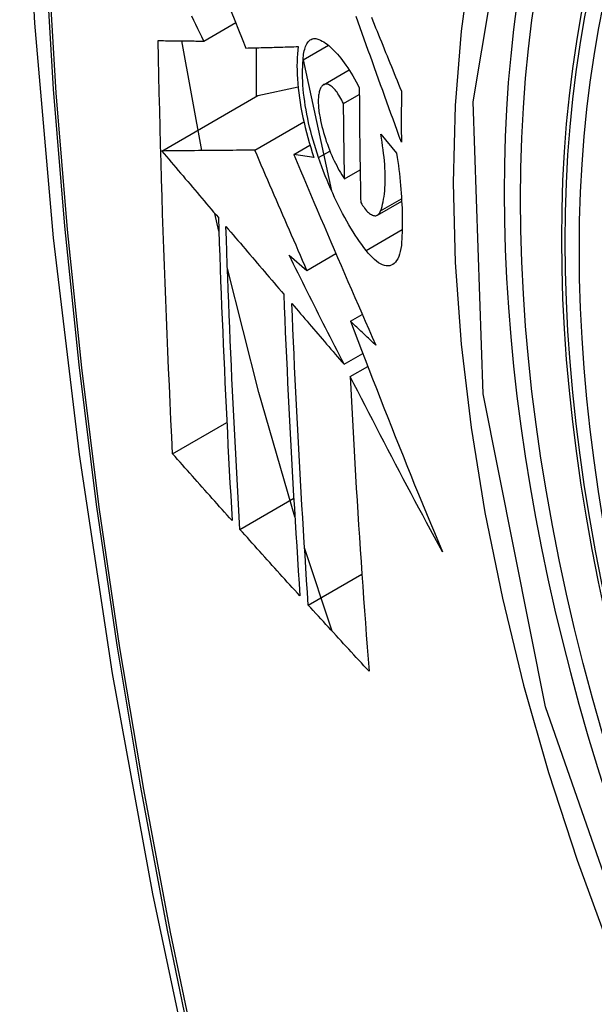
# Model space of a CAD drawing. Header units: inches. Extents: x 635 to 746, y 249 to 346.
# Tile 94 of 119: x 688.774 to 688.898, y 307.057 to 307.27. Entities that reach past the tile are written whole.
import ezdxf

# ---------------------------------------------------------------- set-up
doc = ezdxf.new("R2010")
doc.units = ezdxf.units.IN
doc.header["$MEASUREMENT"] = 0
doc.layers.add('Visible Edges(ANSI)', color=7, linetype='Continuous', lineweight=25)
doc.layers.add('Visible Tangent Edges(ANSI)', color=7, linetype='Continuous', lineweight=25)

msp = doc.modelspace()

# ---------------------------------------------------------------- linework, layer by layer
at = {"layer": 'Visible Edges(ANSI)'}
for p, q in [((688.8136, 307.26503), (688.82051, 307.26902)), ((688.81318, 307.24137), (688.80886, 307.26507)), ((688.82492, 307.26358), (688.82492, 307.25305)), ((688.83508, 307.26097), (688.84053, 307.26411)), ((688.83508, 307.26094), (688.84124, 307.23266)), ((688.83949, 307.2556), (688.84502, 307.25879)), ((688.82528, 307.25326), (688.83399, 307.25514)), ((688.80454, 307.24128), (688.82528, 307.25326)), ((688.84381, 307.25151), (688.84722, 307.25348)), ((688.82466, 307.24147), (688.83524, 307.24758)), ((688.85184, 307.24492), (688.85529, 307.24079)), ((688.83306, 307.24051), (688.83656, 307.24253)), ((688.83741, 307.23988), (688.83306, 307.24051)), ((688.84404, 307.23531), (688.84739, 307.23725)), ((688.85114, 307.22745), (688.85638, 307.23047)), ((688.81686, 307.22397), (688.81601, 307.22779)), ((688.83204, 307.21879), (688.8359, 307.21551)), ((688.8359, 307.21551), (688.84217, 307.21913)), ((688.84529, 307.20453), (688.84786, 307.20601)), ((688.84391, 307.19524), (688.84796, 307.19758)), ((688.84526, 307.19259), (688.84904, 307.19478)), ((688.80688, 307.17589), (688.81859, 307.18265)), ((688.82141, 307.15958), (688.83306, 307.16631)), ((688.84132, 307.13762), (688.83539, 307.15559)), ((688.8362, 307.14322), (688.84778, 307.1499))]:
    msp.add_line(p, q, dxfattribs=at)
at = {"layer": 'Visible Edges(ANSI)', "flags": 128}
for points in [[(688.82786, 307.69208), (688.81502, 307.65402), (688.80396, 307.61484), (688.79466, 307.5746), (688.7871, 307.53338), (688.78126, 307.49124), (688.77711, 307.44825), (688.77464, 307.40445), (688.77382, 307.35993), (688.77463, 307.31473), (688.77706, 307.26892), (688.78108, 307.22257), (688.78668, 307.17573), (688.79383, 307.12848), (688.80251, 307.08088), (688.8127, 307.03301), (688.82438, 306.98492)], [(688.81954, 307.27142), (688.82034, 307.26944), (688.82113, 307.26747), (688.82193, 307.2655), (688.82273, 307.26353)], [(688.8136, 307.26503), (688.81317, 307.26592), (688.81275, 307.26681), (688.81232, 307.2677), (688.8119, 307.26859), (688.81147, 307.26948), (688.81105, 307.27037)], [(688.8563, 307.24321), (688.85585, 307.24444), (688.8554, 307.24568), (688.85495, 307.24691), (688.85451, 307.24815), (688.85406, 307.24938), (688.85361, 307.25062), (688.85316, 307.25186), (688.85272, 307.25309), (688.85227, 307.25433), (688.85182, 307.25557), (688.85138, 307.2568), (688.85093, 307.25804), (688.85049, 307.25928), (688.85005, 307.26051), (688.8496, 307.26175), (688.84916, 307.26298), (688.84872, 307.26421), (688.84828, 307.26544), (688.84784, 307.26667), (688.8474, 307.2679), (688.84696, 307.26912), (688.84653, 307.27035)], [(688.84983, 307.27016), (688.85013, 307.26941), (688.85044, 307.26865), (688.85075, 307.2679), (688.85105, 307.26714), (688.85136, 307.26638), (688.85167, 307.26563), (688.85198, 307.26487), (688.85229, 307.26411), (688.85259, 307.26335), (688.8529, 307.26259), (688.85321, 307.26183), (688.85352, 307.26107), (688.85383, 307.26031), (688.85414, 307.25955), (688.85445, 307.25879), (688.85476, 307.25803), (688.85507, 307.25727), (688.85538, 307.25651), (688.85569, 307.25575), (688.856, 307.255), (688.85631, 307.25424)], [(688.80688, 307.17589), (688.8067, 307.17957), (688.80652, 307.18326), (688.80635, 307.18694), (688.80618, 307.19063), (688.80601, 307.19432), (688.80585, 307.19802), (688.8057, 307.20172), (688.80554, 307.20542), (688.8054, 307.20912), (688.80525, 307.21283), (688.80511, 307.21654), (688.80498, 307.22026), (688.80485, 307.22398), (688.80472, 307.2277), (688.8046, 307.23143), (688.80449, 307.23516), (688.80438, 307.2389), (688.80427, 307.24264), (688.80417, 307.24638), (688.80408, 307.25013), (688.80399, 307.25387), (688.80391, 307.25762), (688.80383, 307.26137), (688.80375, 307.26513)], [(688.80375, 307.26513), (688.80414, 307.26512), (688.80453, 307.26512), (688.80493, 307.26512), (688.80532, 307.26511), (688.80572, 307.26511), (688.80613, 307.2651), (688.80653, 307.2651), (688.80694, 307.26509), (688.80735, 307.26509), (688.80776, 307.26509), (688.80817, 307.26508), (688.80858, 307.26508), (688.809, 307.26507), (688.80941, 307.26507), (688.80983, 307.26506), (688.81025, 307.26506), (688.81067, 307.26506), (688.81108, 307.26505), (688.8115, 307.26505), (688.81192, 307.26504), (688.81234, 307.26504), (688.81276, 307.26503), (688.81318, 307.26503), (688.8136, 307.26503)], [(688.83508, 307.26097), (688.83511, 307.2614), (688.83514, 307.26181), (688.83519, 307.26221), (688.83525, 307.26258), (688.83533, 307.26294), (688.83541, 307.26328), (688.83551, 307.26359), (688.83561, 307.26388), (688.83573, 307.26415), (688.83586, 307.2644), (688.83599, 307.26463), (688.83614, 307.26483), (688.83629, 307.26501), (688.83646, 307.26516), (688.83663, 307.26529), (688.83681, 307.2654), (688.837, 307.26548), (688.83719, 307.26553), (688.83739, 307.26557), (688.8376, 307.26558), (688.83781, 307.26556), (688.83803, 307.26553), (688.83826, 307.26547), (688.83849, 307.26538)], [(688.83849, 307.26538), (688.83883, 307.26522), (688.83918, 307.26504), (688.83954, 307.26483), (688.8399, 307.26459), (688.84026, 307.26433), (688.84062, 307.26404), (688.84099, 307.26372), (688.84136, 307.26338), (688.84173, 307.26302), (688.8421, 307.26263), (688.84248, 307.26222), (688.84285, 307.26178), (688.84322, 307.26132), (688.8436, 307.26084), (688.84397, 307.26033), (688.84434, 307.25981), (688.84471, 307.25926), (688.84508, 307.2587), (688.84544, 307.25811), (688.8458, 307.25751), (688.84616, 307.25688), (688.84652, 307.25624), (688.84687, 307.25559), (688.84722, 307.25491)], [(688.82273, 307.26353), (688.82319, 307.26354), (688.82365, 307.26355), (688.82412, 307.26356), (688.82458, 307.26358), (688.82505, 307.26359), (688.82552, 307.2636), (688.82599, 307.26361), (688.82646, 307.26362), (688.82693, 307.26364), (688.8274, 307.26365), (688.82787, 307.26366), (688.82835, 307.26367), (688.82882, 307.26369), (688.82929, 307.2637), (688.82977, 307.26371), (688.83024, 307.26373), (688.83071, 307.26374), (688.83119, 307.26375), (688.83166, 307.26376), (688.83214, 307.26378), (688.83261, 307.26379), (688.83309, 307.2638), (688.83356, 307.26382), (688.83404, 307.26383)], [(688.83404, 307.26383), (688.83394, 307.26306), (688.83386, 307.26226), (688.8338, 307.26143), (688.83377, 307.26056), (688.83375, 307.25967), (688.83376, 307.25875), (688.83379, 307.25781), (688.83385, 307.25684), (688.83392, 307.25586), (688.83402, 307.25485), (688.83413, 307.25383), (688.83427, 307.25279), (688.83443, 307.25174), (688.83461, 307.25068), (688.83481, 307.24961), (688.83503, 307.24853), (688.83527, 307.24745), (688.83552, 307.24636), (688.8358, 307.24528), (688.83609, 307.24419), (688.83639, 307.24311), (688.83672, 307.24203), (688.83706, 307.24095), (688.83741, 307.23988)], [(688.8384, 307.23986), (688.83809, 307.24079), (688.83779, 307.24172), (688.8375, 307.24266), (688.83722, 307.2436), (688.83696, 307.24454), (688.83671, 307.24548), (688.83648, 307.24643), (688.83626, 307.24737), (688.83606, 307.24831), (688.83587, 307.24925), (688.8357, 307.25017), (688.83555, 307.25109), (688.83541, 307.252), (688.83529, 307.2529), (688.83519, 307.25379), (688.83511, 307.25466), (688.83504, 307.25552), (688.83499, 307.25636), (688.83496, 307.25718), (688.83495, 307.25799), (688.83496, 307.25877), (688.83498, 307.25952), (688.83502, 307.26026), (688.83508, 307.26097)], [(688.84381, 307.25151), (688.84362, 307.25191), (688.84343, 307.25229), (688.84323, 307.25266), (688.84302, 307.25301), (688.84282, 307.25335), (688.84261, 307.25366), (688.8424, 307.25396), (688.84219, 307.25423), (688.84198, 307.25449), (688.84177, 307.25472), (688.84156, 307.25493), (688.84135, 307.25512), (688.84115, 307.25528), (688.84095, 307.25542), (688.84075, 307.25554), (688.84055, 307.25563), (688.84037, 307.25569), (688.84018, 307.25573), (688.84, 307.25574), (688.83983, 307.25573), (688.83967, 307.25568), (688.83951, 307.25562), (688.83936, 307.25552), (688.83923, 307.2554)], [(688.83923, 307.2554), (688.83912, 307.25528), (688.83902, 307.25515), (688.83893, 307.255), (688.83884, 307.25484), (688.83876, 307.25467), (688.83869, 307.25448), (688.83862, 307.25427), (688.83856, 307.25406), (688.83851, 307.25383), (688.83846, 307.25358), (688.83842, 307.25333), (688.83839, 307.25306), (688.83837, 307.25278), (688.83835, 307.25249), (688.83835, 307.25219), (688.83834, 307.25188), (688.83835, 307.25156), (688.83837, 307.25123), (688.83839, 307.2509), (688.83842, 307.25055), (688.83846, 307.2502), (688.8385, 307.24985), (688.83855, 307.24949), (688.83861, 307.24912)], [(688.84722, 307.25491), (688.84722, 307.25387), (688.84723, 307.25284), (688.84723, 307.2518), (688.84724, 307.25077), (688.84724, 307.24973), (688.84725, 307.2487), (688.84726, 307.24767), (688.84727, 307.24663), (688.84728, 307.2456), (688.84729, 307.24457), (688.8473, 307.24354), (688.84731, 307.24251), (688.84733, 307.24148), (688.84734, 307.24045), (688.84735, 307.23942), (688.84737, 307.23839), (688.84738, 307.23736), (688.8474, 307.23633), (688.84742, 307.23531), (688.84744, 307.23428), (688.84746, 307.23325), (688.84748, 307.23223), (688.8475, 307.2312), (688.84752, 307.23018)], [(688.85631, 307.25424), (688.85631, 307.25378), (688.8563, 307.25332), (688.8563, 307.25286), (688.8563, 307.25239), (688.8563, 307.25193), (688.8563, 307.25147), (688.8563, 307.25101), (688.85629, 307.25055), (688.85629, 307.25009), (688.85629, 307.24963), (688.85629, 307.24918), (688.85629, 307.24872), (688.85629, 307.24826), (688.85629, 307.2478), (688.85629, 307.24734), (688.85629, 307.24688), (688.85629, 307.24642), (688.85629, 307.24596), (688.85629, 307.2455), (688.85629, 307.24504), (688.8563, 307.24459), (688.8563, 307.24413), (688.8563, 307.24367), (688.8563, 307.24321)], [(688.84404, 307.23531), (688.84402, 307.23599), (688.84401, 307.23666), (688.844, 307.23733), (688.84399, 307.23801), (688.84397, 307.23868), (688.84396, 307.23935), (688.84395, 307.24003), (688.84394, 307.2407), (688.84393, 307.24138), (688.84392, 307.24205), (688.84391, 307.24273), (688.8439, 307.2434), (688.84389, 307.24408), (688.84388, 307.24475), (688.84387, 307.24543), (688.84387, 307.2461), (688.84386, 307.24678), (688.84385, 307.24745), (688.84384, 307.24813), (688.84384, 307.24881), (688.84383, 307.24948), (688.84382, 307.25016), (688.84382, 307.25084), (688.84381, 307.25151)], [(688.83861, 307.24912), (688.83873, 307.24849), (688.83886, 307.24785), (688.839, 307.24721), (688.83915, 307.24657), (688.83932, 307.24592), (688.83949, 307.24528), (688.83968, 307.24464), (688.83988, 307.244), (688.84009, 307.24337), (688.84031, 307.24274), (688.84054, 307.24212), (688.84077, 307.24151), (688.84102, 307.24091), (688.84127, 307.24033), (688.84152, 307.23975), (688.84179, 307.23919), (688.84205, 307.23864), (688.84233, 307.23812), (688.8426, 307.2376), (688.84288, 307.23711), (688.84317, 307.23663), (688.84346, 307.23617), (688.84374, 307.23573), (688.84404, 307.23531)], [(688.85183, 307.22838), (688.85199, 307.22883), (688.85213, 307.22931), (688.85226, 307.22981), (688.85238, 307.23033), (688.85248, 307.23088), (688.85257, 307.23146), (688.85265, 307.23206), (688.85271, 307.23268), (688.85276, 307.23332), (688.85279, 307.23398), (688.85281, 307.23466), (688.85282, 307.23537), (688.85281, 307.23609), (688.85279, 307.23683), (688.85276, 307.23758), (688.85271, 307.23835), (688.85265, 307.23914), (688.85257, 307.23993), (688.85248, 307.24074), (688.85238, 307.24156), (688.85226, 307.24239), (688.85213, 307.24322), (688.85199, 307.24407), (688.85184, 307.24492)], [(688.82466, 307.24147), (688.82388, 307.24147), (688.82309, 307.24146), (688.8223, 307.24145), (688.82151, 307.24144), (688.82071, 307.24144), (688.81991, 307.24143), (688.8191, 307.24142), (688.81829, 307.24141), (688.81747, 307.24141), (688.81665, 307.2414), (688.81582, 307.24139), (688.81498, 307.24138), (688.81415, 307.24138), (688.8133, 307.24137), (688.81245, 307.24136), (688.8116, 307.24135), (688.81074, 307.24134), (688.80987, 307.24133), (688.809, 307.24133), (688.80812, 307.24132), (688.80723, 307.24131), (688.80634, 307.2413), (688.80544, 307.24129), (688.80454, 307.24128)], [(688.80454, 307.24128), (688.80505, 307.24069), (688.80555, 307.24009), (688.80606, 307.23949), (688.80657, 307.23889), (688.80708, 307.23829), (688.80759, 307.23769), (688.8081, 307.2371), (688.80861, 307.2365), (688.80912, 307.2359), (688.80962, 307.2353), (688.81013, 307.2347), (688.81064, 307.2341), (688.81115, 307.2335), (688.81166, 307.2329), (688.81217, 307.2323), (688.81268, 307.2317), (688.81319, 307.2311), (688.8137, 307.23051), (688.81421, 307.22991), (688.81472, 307.22931), (688.81523, 307.22871), (688.81574, 307.22811), (688.81625, 307.22751), (688.81676, 307.22691)], [(688.8359, 307.21551), (688.83543, 307.21659), (688.83495, 307.21767), (688.83448, 307.21875), (688.83401, 307.21983), (688.83354, 307.22092), (688.83306, 307.222), (688.83259, 307.22308), (688.83212, 307.22416), (688.83165, 307.22525), (688.83118, 307.22633), (688.83071, 307.22741), (688.83024, 307.2285), (688.82977, 307.22958), (688.82931, 307.23066), (688.82884, 307.23174), (688.82837, 307.23283), (688.8279, 307.23391), (688.82744, 307.23499), (688.82697, 307.23607), (688.82651, 307.23715), (688.82604, 307.23823), (688.82558, 307.23932), (688.82512, 307.2404), (688.82466, 307.24147)], [(688.83306, 307.24051), (688.83378, 307.23881), (688.8345, 307.23711), (688.83522, 307.2354), (688.83594, 307.23369), (688.83667, 307.23199), (688.8374, 307.23027), (688.83813, 307.22856), (688.83886, 307.22685), (688.83959, 307.22513), (688.84033, 307.22341), (688.84106, 307.2217), (688.8418, 307.21998), (688.84254, 307.21826), (688.84328, 307.21654), (688.84403, 307.21482), (688.84477, 307.2131), (688.84552, 307.21139), (688.84626, 307.20967), (688.84701, 307.20795), (688.84776, 307.20624), (688.84851, 307.20452), (688.84926, 307.20281), (688.85002, 307.2011), (688.85077, 307.19939)], [(688.84867, 307.21982), (688.8482, 307.22044), (688.84773, 307.22108), (688.84727, 307.22174), (688.8468, 307.22242), (688.84634, 307.22312), (688.84588, 307.22385), (688.84542, 307.2246), (688.84496, 307.22536), (688.84451, 307.22615), (688.84406, 307.22696), (688.84361, 307.22778), (688.84317, 307.22862), (688.84273, 307.22949), (688.8423, 307.23036), (688.84188, 307.23126), (688.84146, 307.23216), (688.84105, 307.23308), (688.84065, 307.23402), (688.84025, 307.23497), (688.83986, 307.23592), (688.83948, 307.23689), (688.83911, 307.23787), (688.83875, 307.23886), (688.8384, 307.23986)], [(688.85529, 307.24079), (688.85542, 307.2399), (688.85554, 307.23902), (688.85566, 307.23814), (688.85577, 307.23727), (688.85587, 307.23641), (688.85596, 307.23555), (688.85605, 307.2347), (688.85613, 307.23386), (688.8562, 307.23302), (688.85627, 307.23219), (688.85632, 307.23137), (688.85637, 307.23056), (688.85641, 307.22976), (688.85645, 307.22897), (688.85647, 307.22818), (688.85649, 307.22741), (688.8565, 307.22664), (688.85651, 307.22589), (688.8565, 307.22515), (688.85649, 307.22442), (688.85647, 307.2237), (688.85644, 307.22299), (688.85641, 307.22229), (688.85636, 307.22161)], [(688.84752, 307.23018), (688.84773, 307.22983), (688.84794, 307.22951), (688.84816, 307.2292), (688.84837, 307.22891), (688.84859, 307.22865), (688.8488, 307.2284), (688.84902, 307.22818), (688.84923, 307.22798), (688.84944, 307.22781), (688.84964, 307.22766), (688.84985, 307.22754), (688.85004, 307.22744), (688.85024, 307.22737), (688.85042, 307.22733), (688.8506, 307.22731), (688.85078, 307.22732), (688.85094, 307.22736), (688.8511, 307.22742), (688.85125, 307.22751), (688.85138, 307.22763), (688.85151, 307.22778), (688.85163, 307.22795), (688.85174, 307.22816), (688.85183, 307.22838)], [(688.81676, 307.22691), (688.81685, 307.22416), (688.81695, 307.22141), (688.81704, 307.21866), (688.81714, 307.21591), (688.81725, 307.21317), (688.81735, 307.21042), (688.81746, 307.20768), (688.81757, 307.20495), (688.81769, 307.20221), (688.81781, 307.19948), (688.81793, 307.19675), (688.81805, 307.19403), (688.81817, 307.1913), (688.8183, 307.18858), (688.81843, 307.18586), (688.81857, 307.18314), (688.8187, 307.18042), (688.81884, 307.17771), (688.81898, 307.175), (688.81912, 307.17229), (688.81927, 307.16958), (688.81942, 307.16687), (688.81957, 307.16417), (688.81972, 307.16146)], [(688.82141, 307.15958), (688.82125, 307.16229), (688.8211, 307.165), (688.82095, 307.16772), (688.8208, 307.17043), (688.82065, 307.17315), (688.82051, 307.17587), (688.82037, 307.17858), (688.82023, 307.1813), (688.82009, 307.18402), (688.81996, 307.18674), (688.81983, 307.18946), (688.8197, 307.19219), (688.81958, 307.19491), (688.81946, 307.19764), (688.81934, 307.20036), (688.81922, 307.20309), (688.81911, 307.20582), (688.81899, 307.20855), (688.81889, 307.21129), (688.81878, 307.21403), (688.81868, 307.21677), (688.81858, 307.21951), (688.81849, 307.22225), (688.81839, 307.225)], [(688.81839, 307.225), (688.81891, 307.22439), (688.81943, 307.22378), (688.81995, 307.22317), (688.82047, 307.22256), (688.82099, 307.22196), (688.82151, 307.22135), (688.82203, 307.22074), (688.82255, 307.22013), (688.82307, 307.21952), (688.82359, 307.21891), (688.82411, 307.2183), (688.82463, 307.21769), (688.82516, 307.21708), (688.82568, 307.21647), (688.8262, 307.21586), (688.82672, 307.21525), (688.82724, 307.21464), (688.82776, 307.21403), (688.82829, 307.21342), (688.82881, 307.21281), (688.82933, 307.2122), (688.82985, 307.21159), (688.83037, 307.21098), (688.83089, 307.21037)], [(688.85636, 307.22161), (688.8563, 307.22088), (688.8562, 307.2202), (688.85607, 307.21957), (688.85592, 307.219), (688.85574, 307.21848), (688.85553, 307.21802), (688.85529, 307.21761), (688.85503, 307.21727), (688.85475, 307.21699), (688.85445, 307.21677), (688.85412, 307.21661), (688.85378, 307.21651), (688.85342, 307.21647), (688.85304, 307.21649), (688.85265, 307.21657), (688.85224, 307.21671), (688.85182, 307.21691), (688.85139, 307.21716), (688.85095, 307.21747), (688.85051, 307.21784), (688.85005, 307.21826), (688.8496, 307.21873), (688.84914, 307.21925), (688.84867, 307.21982)], [(688.84391, 307.19524), (688.84341, 307.19622), (688.84291, 307.1972), (688.84241, 307.19818), (688.84191, 307.19916), (688.84141, 307.20014), (688.84092, 307.20112), (688.84042, 307.2021), (688.83992, 307.20309), (688.83942, 307.20407), (688.83893, 307.20505), (688.83843, 307.20603), (688.83794, 307.20702), (688.83744, 307.208), (688.83695, 307.20898), (688.83646, 307.20996), (688.83596, 307.21095), (688.83547, 307.21193), (688.83498, 307.21291), (688.83449, 307.21389), (688.834, 307.21487), (688.83351, 307.21585), (688.83302, 307.21683), (688.83253, 307.21781), (688.83204, 307.21879)], [(688.83329, 307.16229), (688.8255, 307.18915), (688.81871, 307.21589)], [(688.83089, 307.21037), (688.831, 307.20763), (688.83111, 307.20488), (688.83123, 307.20214), (688.83135, 307.1994), (688.83147, 307.19667), (688.8316, 307.19393), (688.83173, 307.1912), (688.83186, 307.18848), (688.83199, 307.18575), (688.83213, 307.18303), (688.83228, 307.18031), (688.83242, 307.17759), (688.83257, 307.17488), (688.83272, 307.17217), (688.83287, 307.16946), (688.83303, 307.16676), (688.83319, 307.16406), (688.83335, 307.16136), (688.83351, 307.15866), (688.83368, 307.15597), (688.83385, 307.15328), (688.83402, 307.15059), (688.8342, 307.14791), (688.83437, 307.14523)], [(688.8362, 307.14322), (688.83602, 307.14591), (688.83584, 307.14861), (688.83567, 307.1513), (688.83549, 307.154), (688.83532, 307.1567), (688.83515, 307.1594), (688.83499, 307.1621), (688.83483, 307.1648), (688.83467, 307.16751), (688.83451, 307.17021), (688.83436, 307.17292), (688.83421, 307.17563), (688.83406, 307.17834), (688.83391, 307.18105), (688.83377, 307.18377), (688.83363, 307.18649), (688.8335, 307.18921), (688.83337, 307.19193), (688.83324, 307.19466), (688.83311, 307.19738), (688.83299, 307.20011), (688.83287, 307.20285), (688.83276, 307.20559), (688.83265, 307.20833)], [(688.83265, 307.20833), (688.83312, 307.20778), (688.83358, 307.20724), (688.83405, 307.20669), (688.83452, 307.20615), (688.83499, 307.2056), (688.83546, 307.20506), (688.83592, 307.20451), (688.83639, 307.20397), (688.83686, 307.20342), (688.83733, 307.20287), (688.8378, 307.20233), (688.83827, 307.20178), (688.83874, 307.20124), (688.83921, 307.20069), (688.83968, 307.20014), (688.84015, 307.1996), (688.84062, 307.19905), (688.84109, 307.19851), (688.84156, 307.19796), (688.84203, 307.19742), (688.8425, 307.19687), (688.84297, 307.19633), (688.84344, 307.19578), (688.84391, 307.19524)], [(688.85077, 307.19939), (688.85054, 307.1996), (688.85031, 307.19982), (688.85009, 307.20003), (688.84986, 307.20025), (688.84963, 307.20046), (688.8494, 307.20067), (688.84917, 307.20089), (688.84894, 307.2011), (688.84872, 307.20132), (688.84849, 307.20153), (688.84826, 307.20174), (688.84803, 307.20196), (688.8478, 307.20217), (688.84757, 307.20239), (688.84735, 307.2026), (688.84712, 307.20281), (688.84689, 307.20303), (688.84666, 307.20324), (688.84643, 307.20346), (688.84621, 307.20367), (688.84598, 307.20389), (688.84575, 307.2041), (688.84552, 307.20431), (688.84529, 307.20453)], [(688.84529, 307.20453), (688.84609, 307.20245), (688.84688, 307.20038), (688.84768, 307.1983), (688.84848, 307.19623), (688.84929, 307.19415), (688.8501, 307.19207), (688.85091, 307.19), (688.85172, 307.18792), (688.85254, 307.18584), (688.85336, 307.18376), (688.85418, 307.18169), (688.855, 307.17961), (688.85583, 307.17754), (688.85666, 307.17546), (688.8575, 307.17338), (688.85834, 307.17131), (688.85918, 307.16923), (688.86002, 307.16716), (688.86087, 307.16509), (688.86172, 307.16301), (688.86258, 307.16094), (688.86344, 307.15887), (688.8643, 307.1568), (688.86516, 307.15473)], [(688.86516, 307.15473), (688.86431, 307.1563), (688.86346, 307.15788), (688.86261, 307.15945), (688.86177, 307.16103), (688.86092, 307.16261), (688.86008, 307.16419), (688.85924, 307.16576), (688.8584, 307.16734), (688.85757, 307.16892), (688.85673, 307.1705), (688.8559, 307.17208), (688.85507, 307.17367), (688.85424, 307.17525), (688.85341, 307.17683), (688.85259, 307.17841), (688.85176, 307.17999), (688.85094, 307.18157), (688.85012, 307.18314), (688.84931, 307.18472), (688.84849, 307.1863), (688.84768, 307.18787), (688.84687, 307.18945), (688.84606, 307.19102), (688.84526, 307.19259)], [(688.84526, 307.19259), (688.84539, 307.18991), (688.84552, 307.18722), (688.84566, 307.18454), (688.8458, 307.18186), (688.84595, 307.17918), (688.8461, 307.17651), (688.84625, 307.17383), (688.84641, 307.17116), (688.84657, 307.1685), (688.84673, 307.16583), (688.8469, 307.16317), (688.84707, 307.16052), (688.84724, 307.15786), (688.84742, 307.15521), (688.8476, 307.15257), (688.84778, 307.14992), (688.84796, 307.14729), (688.84815, 307.14465), (688.84834, 307.14202), (688.84853, 307.1394), (688.84872, 307.13678), (688.84892, 307.13417), (688.84912, 307.13156), (688.84932, 307.12895)], [(688.81972, 307.16146), (688.81918, 307.16206), (688.81864, 307.16267), (688.81811, 307.16327), (688.81757, 307.16387), (688.81703, 307.16447), (688.8165, 307.16507), (688.81596, 307.16567), (688.81542, 307.16627), (688.81489, 307.16687), (688.81435, 307.16747), (688.81382, 307.16807), (688.81328, 307.16868), (688.81275, 307.16928), (688.81221, 307.16988), (688.81168, 307.17048), (688.81114, 307.17108), (688.81061, 307.17168), (688.81007, 307.17228), (688.80954, 307.17289), (688.80901, 307.17349), (688.80847, 307.17409), (688.80794, 307.17469), (688.80741, 307.17529), (688.80688, 307.17589)], [(688.83437, 307.14523), (688.83383, 307.14582), (688.83329, 307.14642), (688.83274, 307.14702), (688.8322, 307.14761), (688.83166, 307.14821), (688.83112, 307.14881), (688.83057, 307.14941), (688.83003, 307.15001), (688.82949, 307.1506), (688.82895, 307.1512), (688.82841, 307.1518), (688.82787, 307.1524), (688.82733, 307.153), (688.82679, 307.1536), (688.82625, 307.1542), (688.82571, 307.15479), (688.82517, 307.15539), (688.82463, 307.15599), (688.82409, 307.15659), (688.82355, 307.15719), (688.82302, 307.15779), (688.82248, 307.15838), (688.82194, 307.15898), (688.82141, 307.15958)], [(688.84932, 307.12895), (688.84877, 307.12955), (688.84822, 307.13014), (688.84767, 307.13073), (688.84712, 307.13133), (688.84657, 307.13192), (688.84602, 307.13251), (688.84547, 307.13311), (688.84492, 307.1337), (688.84438, 307.1343), (688.84383, 307.13489), (688.84328, 307.13549), (688.84273, 307.13608), (688.84219, 307.13668), (688.84164, 307.13727), (688.84109, 307.13787), (688.84055, 307.13846), (688.84, 307.13905), (688.83946, 307.13965), (688.83891, 307.14024), (688.83837, 307.14084), (688.83783, 307.14143), (688.83728, 307.14203), (688.83674, 307.14262), (688.8362, 307.14322)]]:
    msp.add_lwpolyline(points, dxfattribs=at)
at = {"layer": 'Visible Edges(ANSI)'}
msp.add_ellipse((689.12096, 307.08941), major_axis=(-0.15994, 0.27703), ratio=0.57735, dxfattribs=at)
at = {"layer": 'Visible Tangent Edges(ANSI)'}
for p, q in [((688.8384, 307.23986), (688.84086, 307.24128)), ((688.85183, 307.22838), (688.85635, 307.23099)), ((688.84867, 307.21982), (688.85649, 307.22433))]:
    msp.add_line(p, q, dxfattribs=at)
at = {"layer": 'Visible Tangent Edges(ANSI)', "flags": 128}
for points in [[(688.80564, 307.57905), (688.79983, 307.5547), (688.7947, 307.52976), (688.79024, 307.50427), (688.78647, 307.47825), (688.78338, 307.45174), (688.78099, 307.42477), (688.77929, 307.39738), (688.77827, 307.36959), (688.77794, 307.34143), (688.7783, 307.31288), (688.77935, 307.28394), (688.78108, 307.25465), (688.78349, 307.22504), (688.78658, 307.19513), (688.79035, 307.16497), (688.79479, 307.13456), (688.79991, 307.10391), (688.80569, 307.07305), (688.81214, 307.04202), (688.81924, 307.01082), (688.827, 306.97949)], [(688.82778, 306.97925), (688.82001, 307.01051), (688.81289, 307.04163), (688.80643, 307.07261), (688.80063, 307.1034), (688.79549, 307.13399), (688.79103, 307.16435), (688.78725, 307.19445), (688.78415, 307.22431), (688.78172, 307.25387), (688.77998, 307.2831), (688.77894, 307.31197), (688.77857, 307.34045), (688.7789, 307.36854), (688.77992, 307.39625), (688.78163, 307.42355), (688.78404, 307.45043), (688.78714, 307.47684), (688.79093, 307.50275), (688.7954, 307.52813), (688.80055, 307.55294), (688.80638, 307.57717)], [(688.91156, 307.0522), (688.88742, 307.12127), (688.87398, 307.18886), (688.87183, 307.25193), (688.88108, 307.30736), (688.90137, 307.35282), (688.93163, 307.38602), (688.97058, 307.40549), (689.01654, 307.41047), (689.06721, 307.40069), (689.12033, 307.37664)], [(688.92625, 307.38715), (688.91722, 307.37917), (688.90886, 307.3702), (688.9012, 307.36027), (688.89427, 307.34943), (688.88808, 307.33769), (688.88267, 307.32509), (688.87807, 307.31168), (688.87429, 307.29753), (688.87134, 307.28269), (688.86922, 307.2672), (688.86795, 307.25109), (688.86753, 307.2344), (688.86796, 307.21719), (688.86924, 307.19955), (688.87137, 307.18154), (688.87434, 307.16324), (688.87813, 307.14469), (688.88272, 307.12596), (688.88812, 307.1071), (688.89429, 307.08817), (688.90123, 307.06925), (688.90889, 307.05045)]]:
    msp.add_lwpolyline(points, dxfattribs=at)
at = {"layer": 'Visible Tangent Edges(ANSI)'}
msp.add_ellipse((689.12344, 307.09085), major_axis=(-0.17318, 0.29996), ratio=0.57735, start_param=5.05527, end_param=10.652693, dxfattribs=at)
for centre, major_axis in [((689.12403, 307.09119), (0.17111, -0.29637)), ((689.12106, 307.08947), (-0.1627, 0.2818)), ((689.12096, 307.08941), (0.1621, -0.28076))]:
    msp.add_ellipse(centre, major_axis=major_axis, ratio=0.57735, dxfattribs=at)

doc.saveas('drawing.dxf')
